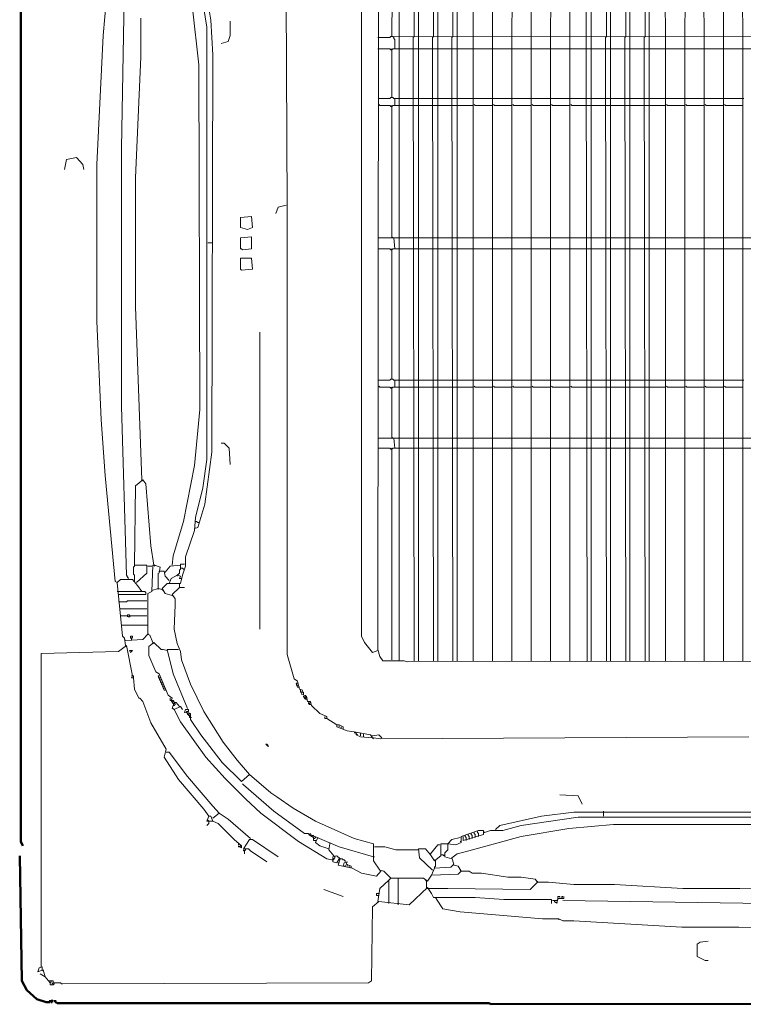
# Model space of a CAD drawing. Extents: x -19864 to 492529, y -84687 to -21221.
# Tile 28 of 34: x 480731 to 481032, y -78073 to -77663. Entities that reach past the tile are written whole.
import ezdxf

# ---------------------------------------------------------------- set-up
doc = ezdxf.new("R2010")
doc.units = 0
doc.header["$MEASUREMENT"] = 0
doc.layers.add('V-objekty', color=130, linetype='CONTINUOUS', lineweight=50)

# ---------------------------------------------------------------- blocks, each defined once
blk = doc.blocks.new('DWG-FXFQ-A_bottom')
at = {"layer": 'V-objekty'}
for p, q in [((1.282655, 4.817987), (1.282655, 6.218415)), ((1.284797, 4.813704), (1.282655, 4.817987)), ((1.283726, 4.815846), (1.282655, 4.816916)), ((1.283726, 4.814775), (1.284797, 4.815846)), ((1.283726, 4.671306), (1.281585, 4.802998)), ((1.289079, 4.66167), (1.283726, 4.671306)), ((1.299786, 4.652034), (1.289079, 4.66167)), ((1.309422, 4.648822), (1.299786, 4.652034)), ((1.309422, 4.648822), (1.313704, 4.648822)), ((1.313704, 4.648822), (1.313704, 4.650964)), ((1.315846, 4.649893), (1.314775, 4.650964)), ((1.314775, 4.648822), (1.315846, 4.648822)), ((1.316916, 4.650964), (1.315846, 4.649893)), ((1.315846, 4.648822), (1.315846, 4.649893)), ((1.319058, 4.648822), (1.319058, 4.650964)), ((1.320128, 4.648822), (1.319058, 4.648822)), ((1.321199, 4.647752), (1.320128, 4.648822)), ((1.776231, 4.647752), (1.321199, 4.647752)), ((1.777302, 4.646681), (1.776231, 4.647752)), ((2.634904, 4.647752), (1.777302, 4.646681))]:
    blk.add_line(p, q, dxfattribs=at)
at = {"layer": 'V-objekty', "color": 2, "lineweight": 9}
for p, q in [((1.658458, 5.020343), (1.659529, 5.881156)), ((1.673448, 5.665953), (1.674518, 5.88758)), ((1.680942, 5.664882), (1.680942, 5.88758)), ((1.697002, 5.665953), (1.697002, 5.885439)), ((1.701285, 5.664882), (1.701285, 5.88758)), ((1.717345, 5.665953), (1.717345, 5.885439)), ((1.721627, 5.664882), (1.721627, 5.88758)), ((1.737687, 5.665953), (1.737687, 5.885439)), ((1.74197, 5.664882), (1.74197, 5.88758)), ((1.759101, 5.664882), (1.759101, 5.88758)), ((1.778373, 5.88758), (1.779443, 5.664882)), ((1.799786, 5.664882), (1.800857, 5.88758)), ((1.819058, 5.88758), (1.820128, 5.664882)), ((1.840471, 5.664882), (1.841542, 5.88758)), ((1.859743, 5.88758), (1.860814, 5.664882)), ((1.877944, 5.664882), (1.877944, 5.88758)), ((1.883298, 5.664882), (1.883298, 5.88758)), ((1.899358, 5.665953), (1.899358, 5.885439)), ((1.90364, 5.664882), (1.90364, 5.88758)), ((1.9197, 5.665953), (1.9197, 5.885439)), ((1.923983, 5.664882), (1.923983, 5.88758)), ((1.940043, 5.665953), (1.940043, 5.885439)), ((1.944325, 5.664882), (1.944325, 5.888651)), ((1.960385, 5.88758), (1.961456, 5.664882)), ((1.981799, 5.664882), (1.982869, 5.88758)), ((2.001071, 5.88758), (2.002141, 5.664882)), ((2.022484, 5.664882), (2.023555, 5.88758)), ((2.041756, 5.88758), (2.042827, 5.664882)), ((1.641328, 5.034261), (1.641328, 5.861884)), ((1.369379, 5.667024), (1.381156, 5.797645)), ((1.475375, 5.72591), (1.482869, 5.683084)), ((1.388651, 5.54818), (1.391863, 5.714133)), ((1.478587, 5.675589), (1.471092, 5.721627)), ((1.563169, 5.486081), (1.562099, 5.713062)), ((1.470021, 5.635974), (1.463597, 5.695931)), ((1.408994, 5.64454), (1.408994, 5.685225)), ((1.482869, 5.683084), (1.485011, 5.646681)), ((1.478587, 5.220557), (1.478587, 5.675589)), ((1.503212, 5.667024), (1.503212, 5.682013)), ((1.362955, 5.531049), (1.369379, 5.667024)), ((1.501071, 5.6606), (1.503212, 5.667024)), ((1.658458, 5.664882), (1.671306, 5.664882)), ((1.671306, 5.664882), (1.672377, 5.665953)), ((1.672377, 5.665953), (1.673448, 5.665953)), ((1.674518, 5.665953), (1.673448, 5.665953)), ((2.491435, 5.664882), (1.673448, 5.665953)), ((1.675589, 5.664882), (1.674518, 5.665953)), ((1.675589, 5.663812), (1.675589, 5.664882)), ((1.67666, 5.662741), (1.675589, 5.663812)), ((1.67666, 5.653105), (1.67666, 5.662741)), ((1.680942, 5.008565), (1.680942, 5.664882)), ((1.695931, 5.664882), (1.697002, 5.665953)), ((1.697002, 5.008565), (1.695931, 5.664882)), ((1.701285, 5.008565), (1.701285, 5.664882)), ((1.716274, 5.664882), (1.717345, 5.665953)), ((1.717345, 5.008565), (1.716274, 5.664882)), ((1.721627, 5.008565), (1.721627, 5.664882)), ((1.736617, 5.664882), (1.737687, 5.665953)), ((1.737687, 5.008565), (1.736617, 5.664882)), ((1.74197, 5.008565), (1.74197, 5.664882)), ((1.759101, 5.008565), (1.759101, 5.664882)), ((1.779443, 5.008565), (1.779443, 5.664882)), ((1.799786, 5.008565), (1.799786, 5.664882)), ((1.820128, 5.008565), (1.820128, 5.664882)), ((1.840471, 5.008565), (1.840471, 5.664882)), ((1.860814, 5.008565), (1.860814, 5.664882)), ((1.879015, 5.008565), (1.877944, 5.664882)), ((1.883298, 5.008565), (1.883298, 5.664882)), ((1.898287, 5.664882), (1.899358, 5.665953)), ((1.899358, 5.008565), (1.898287, 5.664882)), ((1.90364, 5.008565), (1.90364, 5.664882)), ((1.91863, 5.664882), (1.9197, 5.665953)), ((1.9197, 5.008565), (1.91863, 5.664882)), ((1.923983, 5.008565), (1.923983, 5.664882)), ((1.938972, 5.664882), (1.940043, 5.665953)), ((1.940043, 5.008565), (1.938972, 5.664882)), ((1.944325, 5.008565), (1.944325, 5.664882)), ((1.961456, 5.008565), (1.961456, 5.664882)), ((1.981799, 5.008565), (1.981799, 5.664882)), ((2.002141, 5.008565), (2.002141, 5.664882)), ((2.022484, 5.008565), (2.022484, 5.664882)), ((2.042827, 5.008565), (2.042827, 5.664882)), ((1.493576, 5.658458), (1.501071, 5.6606)), ((1.671306, 5.653105), (1.658458, 5.653105)), ((1.672377, 5.652034), (1.671306, 5.653105)), ((1.673448, 5.652034), (1.672377, 5.653105)), ((1.673448, 5.652034), (1.672377, 5.652034)), ((1.673448, 5.652034), (1.674518, 5.653105)), ((1.673448, 5.601713), (1.673448, 5.652034)), ((1.674518, 5.653105), (1.680942, 5.653105)), ((1.680942, 5.653105), (1.695931, 5.653105)), ((1.695931, 5.653105), (1.701285, 5.653105)), ((1.701285, 5.653105), (1.716274, 5.653105)), ((1.716274, 5.653105), (1.721627, 5.653105)), ((1.721627, 5.653105), (1.736617, 5.653105)), ((1.736617, 5.653105), (1.74197, 5.653105)), ((1.74197, 5.653105), (1.759101, 5.653105)), ((1.759101, 5.653105), (1.779443, 5.653105)), ((1.779443, 5.653105), (1.799786, 5.653105)), ((1.799786, 5.653105), (1.820128, 5.653105)), ((1.820128, 5.653105), (1.840471, 5.653105)), ((1.840471, 5.653105), (1.860814, 5.653105)), ((1.860814, 5.653105), (1.877944, 5.653105)), ((1.877944, 5.653105), (1.883298, 5.653105)), ((1.883298, 5.653105), (1.898287, 5.653105)), ((1.898287, 5.653105), (1.90364, 5.653105)), ((1.90364, 5.653105), (1.91863, 5.653105)), ((1.91863, 5.653105), (1.923983, 5.653105)), ((1.923983, 5.653105), (1.938972, 5.653105)), ((1.938972, 5.653105), (1.944325, 5.653105)), ((1.944325, 5.653105), (1.961456, 5.653105)), ((1.961456, 5.653105), (1.981799, 5.653105)), ((1.981799, 5.653105), (2.002141, 5.653105)), ((2.002141, 5.653105), (2.022484, 5.653105)), ((2.022484, 5.653105), (2.042827, 5.653105)), ((2.042827, 5.653105), (2.059957, 5.653105)), ((1.40364, 5.517131), (1.408994, 5.64454)), ((1.485011, 5.646681), (1.48394, 5.228051)), ((1.471092, 5.273019), (1.470021, 5.635974)), ((1.659529, 5.600642), (1.671306, 5.600642)), ((1.671306, 5.600642), (1.672377, 5.601713)), ((1.672377, 5.601713), (1.674518, 5.601713)), ((1.674518, 5.601713), (1.675589, 5.600642)), ((1.675589, 5.600642), (1.67666, 5.600642)), ((1.67666, 5.593148), (1.67666, 5.600642)), ((1.67666, 5.600642), (1.680942, 5.600642)), ((1.680942, 5.600642), (1.697002, 5.600642)), ((1.697002, 5.600642), (1.701285, 5.600642)), ((1.701285, 5.600642), (1.717345, 5.600642)), ((1.717345, 5.600642), (1.721627, 5.600642)), ((1.721627, 5.600642), (1.737687, 5.600642)), ((1.737687, 5.600642), (1.74197, 5.600642)), ((1.74197, 5.600642), (1.760171, 5.600642)), ((1.760171, 5.600642), (1.780514, 5.600642)), ((1.780514, 5.600642), (1.800857, 5.600642)), ((1.800857, 5.600642), (1.821199, 5.600642)), ((1.821199, 5.600642), (1.841542, 5.600642)), ((1.841542, 5.600642), (1.861884, 5.600642)), ((1.861884, 5.600642), (1.879015, 5.600642)), ((1.879015, 5.600642), (1.883298, 5.600642)), ((1.883298, 5.600642), (1.899358, 5.600642)), ((1.899358, 5.600642), (1.90364, 5.600642)), ((1.90364, 5.600642), (1.9197, 5.600642)), ((1.9197, 5.600642), (1.923983, 5.600642)), ((1.923983, 5.600642), (1.940043, 5.600642)), ((1.940043, 5.600642), (1.944325, 5.600642)), ((1.944325, 5.600642), (1.962527, 5.600642)), ((1.962527, 5.600642), (1.982869, 5.600642)), ((1.982869, 5.600642), (2.003212, 5.600642)), ((2.003212, 5.600642), (2.023555, 5.600642)), ((2.023555, 5.600642), (2.043897, 5.600642)), ((1.6606, 5.593148), (1.659529, 5.594218)), ((1.671306, 5.593148), (1.6606, 5.593148)), ((1.672377, 5.592077), (1.671306, 5.593148)), ((1.673448, 5.592077), (1.672377, 5.593148)), ((1.673448, 5.592077), (1.672377, 5.592077)), ((1.673448, 5.592077), (1.674518, 5.593148)), ((1.673448, 5.455032), (1.673448, 5.592077)), ((1.674518, 5.593148), (1.680942, 5.593148)), ((1.680942, 5.593148), (1.697002, 5.593148)), ((1.697002, 5.593148), (1.701285, 5.593148)), ((1.701285, 5.593148), (1.717345, 5.593148)), ((1.717345, 5.593148), (1.721627, 5.593148)), ((1.721627, 5.593148), (1.737687, 5.593148)), ((1.737687, 5.593148), (1.74197, 5.593148)), ((1.74197, 5.593148), (1.759101, 5.593148)), ((1.761242, 5.593148), (1.760171, 5.594218)), ((1.779443, 5.593148), (1.761242, 5.593148)), ((1.781585, 5.593148), (1.780514, 5.594218)), ((1.799786, 5.593148), (1.781585, 5.593148)), ((1.801927, 5.593148), (1.800857, 5.594218)), ((1.820128, 5.593148), (1.801927, 5.593148)), ((1.82227, 5.593148), (1.821199, 5.594218)), ((1.840471, 5.593148), (1.82227, 5.593148)), ((1.842612, 5.593148), (1.841542, 5.594218)), ((1.860814, 5.593148), (1.842612, 5.593148)), ((1.862955, 5.593148), (1.861884, 5.594218)), ((1.879015, 5.593148), (1.862955, 5.593148)), ((1.879015, 5.593148), (1.883298, 5.593148)), ((1.883298, 5.593148), (1.899358, 5.593148)), ((1.899358, 5.593148), (1.90364, 5.593148)), ((1.90364, 5.593148), (1.9197, 5.593148)), ((1.9197, 5.593148), (1.923983, 5.593148)), ((1.923983, 5.593148), (1.940043, 5.593148)), ((1.940043, 5.593148), (1.944325, 5.593148)), ((1.944325, 5.593148), (1.961456, 5.593148)), ((1.963597, 5.593148), (1.962527, 5.594218)), ((1.981799, 5.593148), (1.963597, 5.593148)), ((1.98394, 5.593148), (1.982869, 5.594218)), ((2.002141, 5.593148), (1.98394, 5.593148)), ((2.004283, 5.593148), (2.003212, 5.594218)), ((2.022484, 5.593148), (2.004283, 5.593148)), ((2.024625, 5.593148), (2.023555, 5.594218)), ((2.042827, 5.593148), (2.024625, 5.593148)), ((1.388651, 5.276231), (1.388651, 5.54818)), ((1.330835, 5.536403), (1.341542, 5.538544)), ((1.341542, 5.538544), (1.347966, 5.531049)), ((1.328694, 5.525696), (1.330835, 5.536403)), ((1.347966, 5.531049), (1.349036, 5.525696)), ((1.362955, 5.366167), (1.362955, 5.531049)), ((1.40364, 5.381156), (1.40364, 5.517131)), ((1.553533, 5.486081), (1.551392, 5.479657)), ((1.562099, 5.488223), (1.553533, 5.486081)), ((1.563169, 5.479657), (1.563169, 5.486081)), ((1.525696, 5.476445), (1.513919, 5.475375)), ((1.513919, 5.475375), (1.513919, 5.464668)), ((1.526767, 5.464668), (1.525696, 5.476445)), ((1.563169, 5.014989), (1.563169, 5.479657)), ((1.513919, 5.464668), (1.521413, 5.462527)), ((1.521413, 5.462527), (1.526767, 5.464668)), ((1.525696, 5.455032), (1.513919, 5.453961)), ((1.525696, 5.442184), (1.525696, 5.455032)), ((1.674518, 5.453961), (1.673448, 5.455032)), ((1.479657, 5.448608), (1.485011, 5.448608)), ((1.513919, 5.453961), (1.513919, 5.442184)), ((1.675589, 5.453961), (1.658458, 5.453961)), ((1.675589, 5.453961), (1.674518, 5.453961)), ((1.675589, 5.453961), (1.680942, 5.453961)), ((1.67666, 5.442184), (1.675589, 5.453961)), ((1.680942, 5.453961), (1.695931, 5.453961)), ((1.695931, 5.453961), (1.701285, 5.453961)), ((1.701285, 5.453961), (1.716274, 5.453961)), ((1.716274, 5.453961), (1.721627, 5.453961)), ((1.721627, 5.453961), (1.736617, 5.453961)), ((1.736617, 5.453961), (1.74197, 5.453961)), ((1.74197, 5.453961), (1.759101, 5.453961)), ((1.759101, 5.453961), (1.779443, 5.453961)), ((1.779443, 5.453961), (1.799786, 5.453961)), ((1.799786, 5.453961), (1.820128, 5.453961)), ((1.820128, 5.453961), (1.840471, 5.453961)), ((1.840471, 5.453961), (1.860814, 5.453961)), ((1.860814, 5.453961), (1.877944, 5.453961)), ((1.877944, 5.453961), (1.883298, 5.453961)), ((1.883298, 5.453961), (1.898287, 5.453961)), ((1.898287, 5.453961), (1.90364, 5.453961)), ((1.90364, 5.453961), (1.91863, 5.453961)), ((1.91863, 5.453961), (1.923983, 5.453961)), ((1.923983, 5.453961), (1.938972, 5.453961)), ((1.938972, 5.453961), (1.944325, 5.453961)), ((1.944325, 5.453961), (1.961456, 5.453961)), ((1.961456, 5.453961), (1.981799, 5.453961)), ((1.981799, 5.453961), (2.002141, 5.453961)), ((2.002141, 5.453961), (2.022484, 5.453961)), ((2.022484, 5.453961), (2.042827, 5.453961)), ((2.042827, 5.453961), (2.059957, 5.453961)), ((1.513919, 5.442184), (1.514989, 5.442184)), ((1.514989, 5.442184), (1.51606, 5.441113)), ((1.51606, 5.441113), (1.525696, 5.442184)), ((1.671306, 5.442184), (1.658458, 5.442184)), ((1.672377, 5.441113), (1.671306, 5.442184)), ((1.673448, 5.441113), (1.672377, 5.442184)), ((1.673448, 5.441113), (1.672377, 5.441113)), ((1.673448, 5.441113), (1.674518, 5.442184)), ((1.673448, 5.305139), (1.673448, 5.441113)), ((1.674518, 5.442184), (1.680942, 5.442184)), ((1.680942, 5.442184), (1.695931, 5.442184)), ((1.695931, 5.442184), (1.701285, 5.442184)), ((1.701285, 5.442184), (1.716274, 5.442184)), ((1.716274, 5.442184), (1.721627, 5.442184)), ((1.721627, 5.442184), (1.736617, 5.442184)), ((1.736617, 5.442184), (1.74197, 5.442184)), ((1.74197, 5.442184), (1.759101, 5.442184)), ((1.759101, 5.442184), (1.779443, 5.442184)), ((1.779443, 5.442184), (1.799786, 5.442184)), ((1.799786, 5.442184), (1.820128, 5.442184)), ((1.820128, 5.442184), (1.840471, 5.442184)), ((1.840471, 5.442184), (1.860814, 5.442184)), ((1.860814, 5.442184), (1.877944, 5.442184)), ((1.877944, 5.442184), (1.883298, 5.442184)), ((1.883298, 5.442184), (1.898287, 5.442184)), ((1.898287, 5.442184), (1.90364, 5.442184)), ((1.90364, 5.442184), (1.91863, 5.442184)), ((1.91863, 5.442184), (1.923983, 5.442184)), ((1.923983, 5.442184), (1.938972, 5.442184)), ((1.938972, 5.442184), (1.944325, 5.442184)), ((1.944325, 5.442184), (1.961456, 5.442184)), ((1.961456, 5.442184), (1.981799, 5.442184)), ((1.981799, 5.442184), (2.002141, 5.442184)), ((2.002141, 5.442184), (2.022484, 5.442184)), ((2.022484, 5.442184), (2.042827, 5.442184)), ((2.042827, 5.442184), (2.059957, 5.442184)), ((1.525696, 5.432548), (1.513919, 5.432548)), ((1.513919, 5.432548), (1.513919, 5.420771)), ((1.526767, 5.420771), (1.525696, 5.432548)), ((1.513919, 5.420771), (1.514989, 5.4197)), ((1.514989, 5.4197), (1.526767, 5.420771)), ((1.410064, 5.199143), (1.40364, 5.381156)), ((1.367238, 5.262313), (1.362955, 5.366167)), ((1.534261, 5.041756), (1.534261, 5.35439)), ((1.659529, 5.304069), (1.671306, 5.304069)), ((1.671306, 5.304069), (1.672377, 5.305139)), ((1.672377, 5.305139), (1.674518, 5.305139)), ((1.674518, 5.305139), (1.675589, 5.304069)), ((1.675589, 5.304069), (1.67666, 5.304069)), ((1.67666, 5.296574), (1.67666, 5.304069)), ((1.67666, 5.304069), (1.680942, 5.304069)), ((1.680942, 5.304069), (1.697002, 5.304069)), ((1.697002, 5.304069), (1.701285, 5.304069)), ((1.701285, 5.304069), (1.717345, 5.304069)), ((1.717345, 5.304069), (1.721627, 5.304069)), ((1.721627, 5.304069), (1.737687, 5.304069)), ((1.737687, 5.304069), (1.74197, 5.304069)), ((1.74197, 5.304069), (1.760171, 5.304069)), ((1.760171, 5.304069), (1.780514, 5.304069)), ((1.780514, 5.304069), (1.800857, 5.304069)), ((1.800857, 5.304069), (1.821199, 5.304069)), ((1.821199, 5.304069), (1.841542, 5.304069)), ((1.841542, 5.304069), (1.861884, 5.304069)), ((1.861884, 5.304069), (1.879015, 5.304069)), ((1.879015, 5.304069), (1.883298, 5.304069)), ((1.883298, 5.304069), (1.899358, 5.304069)), ((1.899358, 5.304069), (1.90364, 5.304069)), ((1.90364, 5.304069), (1.9197, 5.304069)), ((1.9197, 5.304069), (1.923983, 5.304069)), ((1.923983, 5.304069), (1.940043, 5.304069)), ((1.940043, 5.304069), (1.944325, 5.304069)), ((1.944325, 5.304069), (1.962527, 5.304069)), ((1.962527, 5.304069), (1.982869, 5.304069)), ((1.982869, 5.304069), (2.003212, 5.304069)), ((2.003212, 5.304069), (2.023555, 5.304069)), ((2.023555, 5.304069), (2.043897, 5.304069)), ((1.6606, 5.296574), (1.659529, 5.297645)), ((1.671306, 5.296574), (1.6606, 5.296574)), ((1.672377, 5.295503), (1.671306, 5.296574)), ((1.673448, 5.295503), (1.672377, 5.296574)), ((1.673448, 5.295503), (1.672377, 5.295503)), ((1.673448, 5.295503), (1.674518, 5.296574)), ((1.673448, 5.244111), (1.673448, 5.295503)), ((1.674518, 5.296574), (1.680942, 5.296574)), ((1.680942, 5.296574), (1.697002, 5.296574)), ((1.697002, 5.296574), (1.701285, 5.296574)), ((1.701285, 5.296574), (1.717345, 5.296574)), ((1.717345, 5.296574), (1.721627, 5.296574)), ((1.721627, 5.296574), (1.737687, 5.296574)), ((1.737687, 5.296574), (1.74197, 5.296574)), ((1.74197, 5.296574), (1.759101, 5.296574)), ((1.761242, 5.296574), (1.760171, 5.297645)), ((1.779443, 5.296574), (1.761242, 5.296574)), ((1.781585, 5.296574), (1.780514, 5.297645)), ((1.799786, 5.296574), (1.781585, 5.296574)), ((1.801927, 5.296574), (1.800857, 5.297645)), ((1.820128, 5.296574), (1.801927, 5.296574)), ((1.82227, 5.296574), (1.821199, 5.297645)), ((1.840471, 5.296574), (1.82227, 5.296574)), ((1.842612, 5.296574), (1.841542, 5.297645)), ((1.860814, 5.296574), (1.842612, 5.296574)), ((1.862955, 5.296574), (1.861884, 5.297645)), ((1.879015, 5.296574), (1.862955, 5.296574)), ((1.879015, 5.296574), (1.883298, 5.296574)), ((1.883298, 5.296574), (1.899358, 5.296574)), ((1.899358, 5.296574), (1.90364, 5.296574)), ((1.90364, 5.296574), (1.9197, 5.296574)), ((1.9197, 5.296574), (1.923983, 5.296574)), ((1.923983, 5.296574), (1.940043, 5.296574)), ((1.940043, 5.296574), (1.944325, 5.296574)), ((1.944325, 5.296574), (1.961456, 5.296574)), ((1.963597, 5.296574), (1.962527, 5.297645)), ((1.981799, 5.296574), (1.963597, 5.296574)), ((1.98394, 5.296574), (1.982869, 5.297645)), ((2.002141, 5.296574), (1.98394, 5.296574)), ((2.004283, 5.296574), (2.003212, 5.297645)), ((2.022484, 5.296574), (2.004283, 5.296574)), ((2.024625, 5.296574), (2.023555, 5.297645)), ((2.042827, 5.296574), (2.024625, 5.296574)), ((1.394004, 5.098501), (1.388651, 5.276231)), ((1.465739, 5.214133), (1.471092, 5.273019)), ((1.37152, 5.203426), (1.367238, 5.262313)), ((1.496788, 5.237687), (1.493576, 5.237687)), ((1.502141, 5.232334), (1.496788, 5.237687)), ((1.675589, 5.243041), (1.658458, 5.243041)), ((1.674518, 5.243041), (1.673448, 5.244111)), ((1.675589, 5.243041), (1.674518, 5.243041)), ((1.675589, 5.243041), (1.680942, 5.243041)), ((1.67666, 5.232334), (1.675589, 5.243041)), ((1.680942, 5.243041), (1.695931, 5.243041)), ((1.695931, 5.243041), (1.701285, 5.243041)), ((1.701285, 5.243041), (1.716274, 5.243041)), ((1.716274, 5.243041), (1.721627, 5.243041)), ((1.721627, 5.243041), (1.736617, 5.243041)), ((1.736617, 5.243041), (1.74197, 5.243041)), ((1.74197, 5.243041), (1.759101, 5.243041)), ((1.759101, 5.243041), (1.779443, 5.243041)), ((1.779443, 5.243041), (1.799786, 5.243041)), ((1.799786, 5.243041), (1.820128, 5.243041)), ((1.820128, 5.243041), (1.840471, 5.243041)), ((1.840471, 5.243041), (1.860814, 5.243041)), ((1.860814, 5.243041), (1.877944, 5.243041)), ((1.877944, 5.243041), (1.883298, 5.243041)), ((1.883298, 5.243041), (1.898287, 5.243041)), ((1.898287, 5.243041), (1.90364, 5.243041)), ((1.90364, 5.243041), (1.91863, 5.243041)), ((1.91863, 5.243041), (1.923983, 5.243041)), ((1.923983, 5.243041), (1.938972, 5.243041)), ((1.938972, 5.243041), (1.944325, 5.243041)), ((1.944325, 5.243041), (1.961456, 5.243041)), ((1.961456, 5.243041), (1.981799, 5.243041)), ((1.981799, 5.243041), (2.002141, 5.243041)), ((2.002141, 5.243041), (2.022484, 5.243041)), ((2.022484, 5.243041), (2.042827, 5.243041)), ((2.042827, 5.243041), (2.059957, 5.243041)), ((1.48394, 5.228051), (1.476445, 5.173448)), ((1.503212, 5.215203), (1.502141, 5.232334)), ((1.671306, 5.232334), (1.658458, 5.232334)), ((1.672377, 5.231263), (1.671306, 5.232334)), ((1.673448, 5.231263), (1.672377, 5.232334)), ((1.673448, 5.231263), (1.672377, 5.231263)), ((1.673448, 5.231263), (1.674518, 5.232334)), ((1.673448, 5.009636), (1.673448, 5.231263)), ((1.674518, 5.232334), (1.680942, 5.232334)), ((1.680942, 5.232334), (1.695931, 5.232334)), ((1.695931, 5.232334), (1.701285, 5.232334)), ((1.701285, 5.232334), (1.716274, 5.232334)), ((1.716274, 5.232334), (1.721627, 5.232334)), ((1.721627, 5.232334), (1.736617, 5.232334)), ((1.736617, 5.232334), (1.74197, 5.232334)), ((1.74197, 5.232334), (1.759101, 5.232334)), ((1.759101, 5.232334), (1.779443, 5.232334)), ((1.779443, 5.232334), (1.799786, 5.232334)), ((1.799786, 5.232334), (1.820128, 5.232334)), ((1.820128, 5.232334), (1.840471, 5.232334)), ((1.840471, 5.232334), (1.860814, 5.232334)), ((1.860814, 5.232334), (1.877944, 5.232334)), ((1.877944, 5.232334), (1.883298, 5.232334)), ((1.883298, 5.232334), (1.898287, 5.232334)), ((1.898287, 5.232334), (1.90364, 5.232334)), ((1.90364, 5.232334), (1.91863, 5.232334)), ((1.91863, 5.232334), (1.923983, 5.232334)), ((1.923983, 5.232334), (1.938972, 5.232334)), ((1.938972, 5.232334), (1.944325, 5.232334)), ((1.944325, 5.232334), (1.961456, 5.232334)), ((1.961456, 5.232334), (1.981799, 5.232334)), ((1.981799, 5.232334), (2.002141, 5.232334)), ((2.002141, 5.232334), (2.022484, 5.232334)), ((2.022484, 5.232334), (2.042827, 5.232334)), ((2.042827, 5.232334), (2.059957, 5.232334)), ((1.474304, 5.190578), (1.478587, 5.220557)), ((1.453961, 5.155246), (1.465739, 5.214133)), ((1.382227, 5.092077), (1.37152, 5.203426)), ((1.40364, 5.192719), (1.411135, 5.199143)), ((1.410064, 5.199143), (1.411135, 5.198073)), ((1.411135, 5.199143), (1.414347, 5.194861)), ((1.40257, 5.109208), (1.40364, 5.192719)), ((1.414347, 5.194861), (1.4197, 5.12955)), ((1.466809, 5.159529), (1.474304, 5.190578)), ((1.476445, 5.173448), (1.468951, 5.148822)), ((1.443255, 5.118844), (1.453961, 5.155246)), ((1.465739, 5.14561), (1.466809, 5.159529)), ((1.46788, 5.155246), (1.466809, 5.155246)), ((1.468951, 5.154176), (1.46788, 5.155246)), ((1.470021, 5.154176), (1.468951, 5.154176)), ((1.456103, 5.117773), (1.465739, 5.14561)), ((1.468951, 5.148822), (1.465739, 5.147752)), ((1.4197, 5.12955), (1.422912, 5.109208)), ((1.442184, 5.109208), (1.443255, 5.118844)), ((1.456103, 5.108137), (1.456103, 5.117773)), ((1.401499, 5.107066), (1.40257, 5.108137)), ((1.401499, 5.099572), (1.401499, 5.107066)), ((1.40257, 5.108137), (1.40257, 5.109208)), ((1.415418, 5.109208), (1.40257, 5.109208)), ((1.415418, 5.100642), (1.415418, 5.109208)), ((1.416488, 5.108137), (1.420771, 5.108137)), ((1.420771, 5.08137), (1.421842, 5.109208)), ((1.421842, 5.109208), (1.423983, 5.109208)), ((1.422912, 5.109208), (1.423983, 5.108137)), ((1.423983, 5.109208), (1.429336, 5.107066)), ((1.429336, 5.107066), (1.428266, 5.100642)), ((1.428266, 5.100642), (1.428266, 5.102784)), ((1.428266, 5.102784), (1.429336, 5.102784)), ((1.433619, 5.102784), (1.429336, 5.102784)), ((1.43469, 5.09743), (1.433619, 5.102784)), ((1.43469, 5.101713), (1.440043, 5.108137)), ((1.440043, 5.108137), (1.450749, 5.109208)), ((1.449679, 5.103854), (1.450749, 5.104925)), ((1.449679, 5.100642), (1.449679, 5.103854)), ((1.450749, 5.104925), (1.450749, 5.110278)), ((1.450749, 5.110278), (1.455032, 5.110278)), ((1.452891, 5.105996), (1.450749, 5.105996)), ((1.452891, 5.098501), (1.456103, 5.108137)), ((1.453961, 5.104925), (1.452891, 5.105996)), ((1.455032, 5.104925), (1.453961, 5.104925)), ((1.384368, 5.091006), (1.382227, 5.092077)), ((1.384368, 5.091006), (1.38758, 5.094218)), ((1.38758, 5.094218), (1.400428, 5.094218)), ((1.396146, 5.095289), (1.394004, 5.098501)), ((1.396146, 5.095289), (1.395075, 5.09636)), ((1.400428, 5.094218), (1.405782, 5.087794)), ((1.40257, 5.098501), (1.401499, 5.099572)), ((1.40257, 5.093148), (1.40257, 5.098501)), ((1.40257, 5.093148), (1.40257, 5.092077)), ((1.404711, 5.091006), (1.415418, 5.100642)), ((1.427195, 5.084582), (1.427195, 5.100642)), ((1.43469, 5.101713), (1.433619, 5.101713)), ((1.438972, 5.093148), (1.43469, 5.09743)), ((1.438972, 5.093148), (1.437901, 5.094218)), ((1.438972, 5.089936), (1.441113, 5.095289)), ((1.441113, 5.095289), (1.447537, 5.098501)), ((1.447537, 5.098501), (1.448608, 5.099572)), ((1.447537, 5.098501), (1.447537, 5.09743)), ((1.447537, 5.098501), (1.450749, 5.09743)), ((1.448608, 5.099572), (1.449679, 5.100642)), ((1.450749, 5.09743), (1.449679, 5.095289)), ((1.449679, 5.095289), (1.45182, 5.095289)), ((1.450749, 5.089936), (1.452891, 5.098501)), ((1.389722, 5.034261), (1.384368, 5.091006)), ((1.385439, 5.08137), (1.384368, 5.08137)), ((1.410064, 5.08137), (1.385439, 5.08137)), ((1.405782, 5.087794), (1.410064, 5.08137)), ((1.413276, 5.08137), (1.410064, 5.08137)), ((1.414347, 5.0803), (1.413276, 5.08137)), ((1.416488, 5.079229), (1.420771, 5.08137)), ((1.420771, 5.082441), (1.427195, 5.084582)), ((1.427195, 5.084582), (1.427195, 5.083512)), ((1.427195, 5.084582), (1.431478, 5.083512)), ((1.431478, 5.084582), (1.436831, 5.089936)), ((1.43469, 5.079229), (1.431478, 5.084582)), ((1.431478, 5.083512), (1.432548, 5.082441)), ((1.436831, 5.089936), (1.450749, 5.089936)), ((1.442184, 5.078158), (1.449679, 5.085653)), ((1.449679, 5.085653), (1.449679, 5.089936)), ((1.449679, 5.085653), (1.455032, 5.085653)), ((1.385439, 5.078158), (1.414347, 5.078158)), ((1.38651, 5.070664), (1.385439, 5.070664)), ((1.38651, 5.070664), (1.394004, 5.070664)), ((1.394004, 5.070664), (1.395075, 5.071734)), ((1.395075, 5.071734), (1.415418, 5.071734)), ((1.414347, 5.078158), (1.414347, 5.0803)), ((1.416488, 5.036403), (1.416488, 5.079229)), ((1.442184, 5.077088), (1.43469, 5.079229)), ((1.445396, 5.073876), (1.442184, 5.078158)), ((1.445396, 5.067452), (1.445396, 5.073876)), ((1.38758, 5.063169), (1.38651, 5.063169)), ((1.38758, 5.063169), (1.415418, 5.063169)), ((1.444325, 5.041756), (1.445396, 5.067452)), ((1.38758, 5.055675), (1.395075, 5.055675)), ((1.395075, 5.055675), (1.395075, 5.056745)), ((1.395075, 5.056745), (1.397216, 5.056745)), ((1.395075, 5.055675), (1.395075, 5.054604)), ((1.395075, 5.055675), (1.396146, 5.054604)), ((1.396146, 5.054604), (1.397216, 5.054604)), ((1.397216, 5.056745), (1.397216, 5.055675)), ((1.397216, 5.054604), (1.398287, 5.055675)), ((1.398287, 5.055675), (1.415418, 5.055675)), ((1.388651, 5.046039), (1.416488, 5.046039)), ((1.447537, 5.026767), (1.444325, 5.041756)), ((1.391863, 5.03212), (1.389722, 5.034261)), ((1.392934, 5.024625), (1.391863, 5.03212)), ((1.392934, 5.029979), (1.391863, 5.031049)), ((1.392934, 5.029979), (1.411135, 5.031049)), ((1.400428, 5.034261), (1.398287, 5.034261)), ((1.398287, 5.034261), (1.398287, 5.03212)), ((1.398287, 5.03212), (1.399358, 5.03212)), ((1.399358, 5.03212), (1.400428, 5.033191)), ((1.399358, 5.03212), (1.400428, 5.03212)), ((1.399358, 5.029979), (1.399358, 5.03212)), ((1.400428, 5.033191), (1.400428, 5.034261)), ((1.411135, 5.031049), (1.416488, 5.036403)), ((1.416488, 5.036403), (1.417559, 5.036403)), ((1.41863, 5.035332), (1.416488, 5.036403)), ((1.421842, 5.027837), (1.41863, 5.035332)), ((1.64454, 5.027837), (1.641328, 5.034261)), ((1.385439, 5.018201), (1.394004, 5.024625)), ((1.392934, 5.024625), (1.394004, 5.023555)), ((1.394004, 5.024625), (1.400428, 4.992505)), ((1.398287, 5.017131), (1.397216, 5.019272)), ((1.397216, 5.019272), (1.398287, 5.019272)), ((1.398287, 5.019272), (1.400428, 5.019272)), ((1.400428, 5.019272), (1.398287, 5.017131)), ((1.417559, 5.023555), (1.422912, 5.027837)), ((1.417559, 5.013919), (1.417559, 5.023555)), ((1.421842, 5.027837), (1.422912, 5.026767)), ((1.422912, 5.027837), (1.430407, 5.020343)), ((1.430407, 5.020343), (1.432548, 5.020343)), ((1.432548, 5.020343), (1.436831, 5.019272)), ((1.443255, 4.994647), (1.436831, 5.020343)), ((1.436831, 5.020343), (1.448608, 5.020343)), ((1.450749, 5.018201), (1.447537, 5.026767)), ((1.653105, 5.017131), (1.64454, 5.027837)), ((1.658458, 5.019272), (1.653105, 5.017131)), ((1.6606, 5.012848), (1.658458, 5.020343)), ((1.304069, 5.01606), (1.385439, 5.018201)), ((1.304069, 4.686296), (1.304069, 5.01606)), ((1.425054, 4.996788), (1.417559, 5.013919)), ((1.45182, 5.009636), (1.450749, 5.018201)), ((1.461456, 4.98394), (1.45182, 5.009636)), ((1.570664, 4.989293), (1.563169, 5.014989)), ((1.663812, 5.008565), (1.6606, 5.012848)), ((1.672377, 5.008565), (1.663812, 5.008565)), ((1.680942, 5.008565), (1.672377, 5.008565)), ((1.680942, 5.008565), (1.686296, 5.008565)), ((1.686296, 5.008565), (1.689507, 5.007495)), ((1.689507, 5.007495), (2.384368, 5.008565)), ((1.400428, 4.992505), (1.399358, 4.992505)), ((1.400428, 4.992505), (1.399358, 4.990364)), ((1.399358, 4.990364), (1.401499, 4.990364)), ((1.401499, 4.992505), (1.400428, 4.992505)), ((1.401499, 4.990364), (1.401499, 4.992505)), ((1.401499, 4.990364), (1.40257, 4.978587)), ((1.428266, 4.994647), (1.425054, 4.996788)), ((1.427195, 4.992505), (1.428266, 4.992505)), ((1.433619, 4.977516), (1.427195, 4.992505)), ((1.428266, 4.990364), (1.427195, 4.990364)), ((1.437901, 4.972163), (1.428266, 4.994647)), ((1.428266, 4.990364), (1.429336, 4.990364)), ((1.429336, 4.988223), (1.428266, 4.988223)), ((1.429336, 4.988223), (1.430407, 4.988223)), ((1.458244, 4.958244), (1.443255, 4.994647)), ((1.573876, 4.987152), (1.570664, 4.989293)), ((1.40257, 4.978587), (1.406852, 4.968951)), ((1.430407, 4.986081), (1.429336, 4.986081)), ((1.430407, 4.986081), (1.431478, 4.986081)), ((1.431478, 4.98394), (1.430407, 4.98394)), ((1.431478, 4.98394), (1.432548, 4.98394)), ((1.432548, 4.981799), (1.431478, 4.981799)), ((1.432548, 4.981799), (1.433619, 4.981799)), ((1.433619, 4.979657), (1.432548, 4.979657)), ((1.433619, 4.979657), (1.43469, 4.979657)), ((1.43576, 4.977516), (1.433619, 4.977516)), ((1.475375, 4.955032), (1.461456, 4.98394)), ((1.572805, 4.985011), (1.573876, 4.985011)), ((1.573876, 4.980728), (1.572805, 4.985011)), ((1.573876, 4.982869), (1.572805, 4.982869)), ((1.576017, 4.978587), (1.573876, 4.987152)), ((1.573876, 4.982869), (1.574946, 4.982869)), ((1.576017, 4.980728), (1.573876, 4.980728)), ((1.579229, 4.977516), (1.576017, 4.978587)), ((1.577088, 4.977516), (1.577088, 4.978587)), ((1.577088, 4.975375), (1.577088, 4.977516)), ((1.578158, 4.973233), (1.579229, 4.977516)), ((1.406852, 4.968951), (1.407923, 4.968951)), ((1.407923, 4.968951), (1.411135, 4.965739)), ((1.442184, 4.968951), (1.437901, 4.972163)), ((1.440043, 4.966809), (1.440043, 4.968951)), ((1.441113, 4.966809), (1.442184, 4.968951)), ((1.578158, 4.975375), (1.577088, 4.975375)), ((1.5803, 4.975375), (1.578158, 4.975375)), ((1.583512, 4.971092), (1.578158, 4.973233)), ((1.5803, 4.972163), (1.5803, 4.975375)), ((1.58137, 4.970021), (1.5803, 4.971092)), ((1.5803, 4.971092), (1.5803, 4.970021)), ((1.5803, 4.970021), (1.58137, 4.970021)), ((1.58137, 4.970021), (1.582441, 4.968951)), ((1.58137, 4.968951), (1.58137, 4.970021)), ((1.582441, 4.96788), (1.58137, 4.968951)), ((1.582441, 4.971092), (1.582441, 4.972163)), ((1.583512, 4.970021), (1.582441, 4.971092)), ((1.582441, 4.968951), (1.583512, 4.970021)), ((1.582441, 4.968951), (1.583512, 4.970021)), ((1.584582, 4.96788), (1.582441, 4.96788)), ((1.584582, 4.965739), (1.583512, 4.971092)), ((1.411135, 4.965739), (1.4197, 4.943255)), ((1.441113, 4.966809), (1.440043, 4.966809)), ((1.443255, 4.966809), (1.441113, 4.966809)), ((1.443255, 4.963597), (1.441113, 4.966809)), ((1.442184, 4.964668), (1.443255, 4.965739)), ((1.443255, 4.963597), (1.442184, 4.964668)), ((1.442184, 4.958244), (1.444325, 4.964668)), ((1.444325, 4.957173), (1.442184, 4.958244)), ((1.444325, 4.965739), (1.443255, 4.966809)), ((1.443255, 4.965739), (1.444325, 4.965739)), ((1.445396, 4.963597), (1.443255, 4.963597)), ((1.443255, 4.961456), (1.444325, 4.961456)), ((1.444325, 4.957173), (1.443255, 4.958244)), ((1.444325, 4.964668), (1.446467, 4.964668)), ((1.444325, 4.961456), (1.445396, 4.962527)), ((1.444325, 4.957173), (1.450749, 4.960385)), ((1.450749, 4.944325), (1.444325, 4.957173)), ((1.445396, 4.962527), (1.445396, 4.963597)), ((1.446467, 4.964668), (1.449679, 4.960385)), ((1.450749, 4.960385), (1.452891, 4.957173)), ((1.455032, 4.953961), (1.456103, 4.957173)), ((1.456103, 4.957173), (1.459315, 4.957173)), ((1.459315, 4.957173), (1.459315, 4.955032)), ((1.587794, 4.965739), (1.584582, 4.965739)), ((1.585653, 4.963597), (1.585653, 4.964668)), ((1.585653, 4.964668), (1.586724, 4.963597)), ((1.586724, 4.962527), (1.585653, 4.963597)), ((1.586724, 4.963597), (1.587794, 4.964668)), ((1.588865, 4.962527), (1.586724, 4.962527)), ((1.588865, 4.961456), (1.587794, 4.965739)), ((1.59743, 4.952891), (1.588865, 4.961456)), ((1.461456, 4.952891), (1.455032, 4.953961)), ((1.459315, 4.955032), (1.457173, 4.955032)), ((1.457173, 4.955032), (1.457173, 4.953961)), ((1.458244, 4.95182), (1.458244, 4.953961)), ((1.459315, 4.95182), (1.458244, 4.95182)), ((1.460385, 4.952891), (1.459315, 4.953961)), ((1.459315, 4.95182), (1.460385, 4.952891)), ((1.459315, 4.950749), (1.459315, 4.95182)), ((1.460385, 4.950749), (1.459315, 4.95182)), ((1.460385, 4.950749), (1.459315, 4.950749)), ((1.460385, 4.950749), (1.461456, 4.950749)), ((1.460385, 4.948608), (1.460385, 4.950749)), ((1.461456, 4.948608), (1.460385, 4.948608)), ((1.461456, 4.946467), (1.461456, 4.952891)), ((1.461456, 4.948608), (1.462527, 4.948608)), ((1.472163, 4.930407), (1.461456, 4.946467)), ((1.495717, 4.922912), (1.475375, 4.955032)), ((1.604925, 4.949679), (1.59743, 4.952891)), ((1.602784, 4.947537), (1.602784, 4.949679)), ((1.604925, 4.947537), (1.602784, 4.947537)), ((1.604925, 4.947537), (1.604925, 4.949679)), ((1.615632, 4.941113), (1.604925, 4.947537)), ((1.4197, 4.943255), (1.43576, 4.915418)), ((1.477516, 4.906852), (1.450749, 4.944325)), ((1.615632, 4.938972), (1.615632, 4.941113)), ((1.615632, 4.941113), (1.617773, 4.941113)), ((1.626338, 4.93469), (1.615632, 4.938972)), ((1.617773, 4.941113), (1.622056, 4.938972)), ((1.617773, 4.940043), (1.617773, 4.938972)), ((1.617773, 4.938972), (1.617773, 4.940043)), ((1.619914, 4.938972), (1.619914, 4.937901)), ((1.619914, 4.937901), (1.619914, 4.938972)), ((1.622056, 4.938972), (1.622056, 4.936831)), ((1.494647, 4.901499), (1.472163, 4.930407)), ((1.633833, 4.933619), (1.626338, 4.93469)), ((1.650964, 4.930407), (1.633833, 4.933619)), ((1.635974, 4.932548), (1.633833, 4.932548)), ((1.635974, 4.930407), (1.635974, 4.932548)), ((1.635974, 4.931478), (1.637045, 4.930407)), ((1.640257, 4.928266), (1.635974, 4.930407)), ((1.640257, 4.929336), (1.640257, 4.932548)), ((1.653105, 4.927195), (1.640257, 4.928266)), ((1.643469, 4.928266), (1.643469, 4.931478)), ((1.653105, 4.927195), (1.650964, 4.930407)), ((1.653105, 4.929336), (1.652034, 4.929336)), ((1.659529, 4.930407), (1.653105, 4.929336)), ((1.653105, 4.927195), (1.654176, 4.926124)), ((1.653105, 4.927195), (1.654176, 4.927195)), ((1.654176, 4.927195), (1.66167, 4.926124)), ((1.662741, 4.927195), (1.659529, 4.930407)), ((1.662741, 4.927195), (1.66167, 4.928266)), ((1.66167, 4.926124), (2.049251, 4.928266)), ((1.43576, 4.915418), (1.433619, 4.906852)), ((1.510707, 4.90364), (1.495717, 4.922912)), ((1.541756, 4.920771), (1.540685, 4.920771)), ((1.540685, 4.920771), (1.541756, 4.9197)), ((1.542827, 4.9197), (1.541756, 4.920771)), ((1.541756, 4.9197), (1.542827, 4.91863)), ((1.542827, 4.91863), (1.542827, 4.9197)), ((1.542827, 4.91863), (1.543897, 4.91863)), ((1.448608, 4.883298), (1.433619, 4.906852)), ((1.438972, 4.912206), (1.43576, 4.912206)), ((1.458244, 4.88651), (1.438972, 4.912206)), ((1.497859, 4.884368), (1.477516, 4.906852)), ((1.514989, 4.881156), (1.494647, 4.901499)), ((1.523555, 4.888651), (1.510707, 4.90364)), ((1.485011, 4.85546), (1.458244, 4.88651)), ((1.519272, 4.862955), (1.497859, 4.884368)), ((1.523555, 4.888651), (1.514989, 4.881156)), ((1.546039, 4.869379), (1.523555, 4.888651)), ((1.475375, 4.852248), (1.448608, 4.883298)), ((1.517131, 4.877944), (1.51606, 4.879015)), ((1.549251, 4.850107), (1.517131, 4.877944)), ((1.552463, 4.865096), (1.546039, 4.869379)), ((1.569593, 4.853319), (1.552463, 4.865096)), ((1.869379, 4.866167), (1.850107, 4.867238)), ((1.873662, 4.857602), (1.869379, 4.866167)), ((1.491435, 4.847966), (1.485011, 4.85546)), ((1.535332, 4.847966), (1.519272, 4.862955)), ((1.593148, 4.8394), (1.569593, 4.853319)), ((1.480728, 4.844754), (1.475375, 4.852248)), ((1.478587, 4.8394), (1.480728, 4.844754)), ((1.480728, 4.844754), (1.482869, 4.844754)), ((1.482869, 4.844754), (1.485011, 4.8394)), ((1.491435, 4.847966), (1.485011, 4.842612)), ((1.501071, 4.841542), (1.491435, 4.847966)), ((1.574946, 4.817987), (1.535332, 4.847966)), ((1.58137, 4.826552), (1.549251, 4.850107)), ((1.786938, 4.835118), (1.830835, 4.844754)), ((1.869379, 4.843683), (1.809422, 4.835118)), ((1.830835, 4.844754), (1.865096, 4.849036)), ((1.865096, 4.849036), (2.295503, 4.849036)), ((2.297645, 4.843683), (1.869379, 4.843683)), ((1.896146, 4.844754), (1.896146, 4.850107)), ((1.479657, 4.840471), (1.478587, 4.840471)), ((1.485011, 4.8394), (1.478587, 4.8394)), ((1.479657, 4.836188), (1.478587, 4.835118)), ((1.480728, 4.8394), (1.479657, 4.840471)), ((1.480728, 4.837259), (1.479657, 4.836188)), ((1.480728, 4.83833), (1.480728, 4.8394)), ((1.480728, 4.83833), (1.480728, 4.837259)), ((1.490364, 4.837259), (1.485011, 4.8394)), ((1.507495, 4.820128), (1.490364, 4.837259)), ((1.524625, 4.821199), (1.501071, 4.841542)), ((1.633833, 4.821199), (1.593148, 4.8394)), ((1.782655, 4.830835), (1.786938, 4.835118)), ((1.809422, 4.835118), (1.79015, 4.829764)), ((1.859743, 4.831906), (1.906852, 4.836188)), ((1.906852, 4.836188), (2.260171, 4.836188)), ((1.585653, 4.826552), (1.58137, 4.826552)), ((1.589936, 4.824411), (1.585653, 4.826552)), ((1.591006, 4.82227), (1.585653, 4.825482)), ((1.587794, 4.825482), (1.587794, 4.826552)), ((1.587794, 4.824411), (1.588865, 4.82334)), ((1.588865, 4.82334), (1.589936, 4.824411)), ((1.591006, 4.824411), (1.589936, 4.824411)), ((1.607066, 4.816916), (1.589936, 4.824411)), ((1.591006, 4.82334), (1.591006, 4.824411)), ((1.591006, 4.819058), (1.591006, 4.82227)), ((1.592077, 4.821199), (1.593148, 4.82227)), ((1.593148, 4.82227), (1.593148, 4.82334)), ((1.593148, 4.816916), (1.595289, 4.82227)), ((1.736617, 4.820128), (1.745182, 4.82227)), ((1.746253, 4.82334), (1.764454, 4.829764)), ((1.746253, 4.816916), (1.746253, 4.82334)), ((1.769807, 4.825482), (1.748394, 4.819058)), ((1.748394, 4.819058), (1.748394, 4.82334)), ((1.750535, 4.82334), (1.750535, 4.824411)), ((1.751606, 4.82227), (1.750535, 4.82334)), ((1.750535, 4.807281), (1.809422, 4.82334)), ((1.751606, 4.820128), (1.751606, 4.82227)), ((1.753747, 4.824411), (1.753747, 4.825482)), ((1.754818, 4.82334), (1.753747, 4.824411)), ((1.754818, 4.821199), (1.754818, 4.82334)), ((1.756959, 4.825482), (1.756959, 4.826552)), ((1.75803, 4.824411), (1.756959, 4.825482)), ((1.75803, 4.82227), (1.75803, 4.824411)), ((1.75803, 4.82227), (1.75803, 4.821199)), ((1.760171, 4.826552), (1.760171, 4.827623)), ((1.761242, 4.825482), (1.760171, 4.826552)), ((1.761242, 4.82334), (1.761242, 4.825482)), ((1.761242, 4.82334), (1.761242, 4.82227)), ((1.763383, 4.827623), (1.763383, 4.828694)), ((1.764454, 4.826552), (1.763383, 4.827623)), ((1.764454, 4.829764), (1.769807, 4.829764)), ((1.764454, 4.824411), (1.764454, 4.826552)), ((1.764454, 4.824411), (1.764454, 4.82334)), ((1.769807, 4.829764), (1.769807, 4.825482)), ((1.770878, 4.827623), (1.769807, 4.828694)), ((1.777302, 4.829764), (1.770878, 4.827623)), ((1.79015, 4.829764), (1.777302, 4.829764)), ((1.809422, 4.82334), (1.859743, 4.831906)), ((1.514989, 4.813704), (1.507495, 4.820128)), ((1.511777, 4.814775), (1.511777, 4.815846)), ((1.511777, 4.812634), (1.511777, 4.813704)), ((1.511777, 4.813704), (1.512848, 4.812634)), ((1.512848, 4.812634), (1.511777, 4.812634)), ((1.512848, 4.812634), (1.513919, 4.813704)), ((1.512848, 4.812634), (1.514989, 4.811563)), ((1.513919, 4.813704), (1.513919, 4.814775)), ((1.513919, 4.813704), (1.514989, 4.812634)), ((1.514989, 4.811563), (1.514989, 4.813704)), ((1.517131, 4.810493), (1.523555, 4.820128)), ((1.523555, 4.820128), (1.526767, 4.820128)), ((1.526767, 4.820128), (1.553533, 4.801927)), ((1.604925, 4.799786), (1.574946, 4.817987)), ((1.591006, 4.821199), (1.592077, 4.821199)), ((1.593148, 4.819058), (1.591006, 4.819058)), ((1.593148, 4.819058), (1.594218, 4.819058)), ((1.59743, 4.813704), (1.593148, 4.816916)), ((1.607066, 4.810493), (1.59743, 4.813704)), ((1.617773, 4.812634), (1.607066, 4.816916)), ((1.607066, 4.809422), (1.608137, 4.815846)), ((1.608137, 4.815846), (1.608137, 4.816916)), ((1.654176, 4.801927), (1.617773, 4.812634)), ((1.654176, 4.815846), (1.633833, 4.821199)), ((1.654176, 4.797645), (1.654176, 4.815846)), ((1.665953, 4.812634), (1.655246, 4.812634)), ((1.67773, 4.809422), (1.665953, 4.812634)), ((1.714133, 4.805139), (1.721627, 4.814775)), ((1.721627, 4.814775), (1.723769, 4.814775)), ((1.724839, 4.802998), (1.724839, 4.815846)), ((1.724839, 4.815846), (1.732334, 4.815846)), ((1.732334, 4.815846), (1.736617, 4.820128)), ((1.732334, 4.809422), (1.732334, 4.815846)), ((1.732334, 4.815846), (1.740899, 4.814775)), ((1.740899, 4.814775), (1.746253, 4.816916)), ((1.746253, 4.817987), (1.745182, 4.817987)), ((1.751606, 4.820128), (1.751606, 4.819058)), ((1.754818, 4.821199), (1.754818, 4.820128)), ((1.522484, 4.810493), (1.517131, 4.810493)), ((1.517131, 4.808351), (1.517131, 4.809422)), ((1.517131, 4.809422), (1.518201, 4.808351)), ((1.518201, 4.808351), (1.517131, 4.808351)), ((1.518201, 4.808351), (1.519272, 4.809422)), ((1.518201, 4.808351), (1.518201, 4.805139)), ((1.519272, 4.809422), (1.519272, 4.810493)), ((1.524625, 4.808351), (1.522484, 4.810493)), ((1.541756, 4.796574), (1.524625, 4.808351)), ((1.61242, 4.802998), (1.607066, 4.809422)), ((1.615632, 4.802998), (1.611349, 4.801927)), ((1.611349, 4.801927), (1.611349, 4.796574)), ((1.61349, 4.800857), (1.61349, 4.802998)), ((1.618844, 4.799786), (1.615632, 4.802998)), ((1.654176, 4.801927), (1.655246, 4.801927)), ((1.701285, 4.809422), (1.67773, 4.809422)), ((1.702355, 4.800857), (1.701285, 4.810493)), ((1.701285, 4.810493), (1.708779, 4.810493)), ((1.708779, 4.810493), (1.714133, 4.804069)), ((1.714133, 4.804069), (1.718415, 4.797645)), ((1.718415, 4.797645), (1.724839, 4.802998)), ((1.724839, 4.804069), (1.726981, 4.804069)), ((1.726981, 4.804069), (1.728051, 4.802998)), ((1.728051, 4.802998), (1.728051, 4.804069)), ((1.729122, 4.80621), (1.732334, 4.809422)), ((1.729122, 4.801927), (1.729122, 4.80621)), ((1.736617, 4.799786), (1.729122, 4.801927)), ((1.736617, 4.800857), (1.74197, 4.805139)), ((1.74197, 4.805139), (1.750535, 4.807281)), ((1.610278, 4.798715), (1.604925, 4.799786)), ((1.610278, 4.798715), (1.61242, 4.798715)), ((1.611349, 4.796574), (1.615632, 4.795503)), ((1.61242, 4.799786), (1.61349, 4.800857)), ((1.61242, 4.798715), (1.61242, 4.799786)), ((1.615632, 4.795503), (1.617773, 4.799786)), ((1.616702, 4.793362), (1.618844, 4.799786)), ((1.616702, 4.795503), (1.617773, 4.795503)), ((1.631692, 4.79015), (1.616702, 4.793362)), ((1.617773, 4.799786), (1.618844, 4.799786)), ((1.620985, 4.799786), (1.618844, 4.799786)), ((1.622056, 4.798715), (1.620985, 4.799786)), ((1.623126, 4.798715), (1.622056, 4.798715)), ((1.623126, 4.795503), (1.622056, 4.792291)), ((1.624197, 4.797645), (1.623126, 4.798715)), ((1.626338, 4.796574), (1.623126, 4.795503)), ((1.624197, 4.796574), (1.624197, 4.797645)), ((1.624197, 4.792291), (1.624197, 4.793362)), ((1.625268, 4.794433), (1.626338, 4.796574)), ((1.630621, 4.792291), (1.625268, 4.794433)), ((1.626338, 4.793362), (1.626338, 4.794433)), ((1.626338, 4.793362), (1.626338, 4.792291)), ((1.62848, 4.792291), (1.62848, 4.793362)), ((1.62848, 4.792291), (1.62848, 4.791221)), ((1.630621, 4.79015), (1.630621, 4.792291)), ((1.6606, 4.788009), (1.654176, 4.797645)), ((1.716274, 4.788009), (1.702355, 4.800857)), ((1.719486, 4.797645), (1.718415, 4.798715)), ((1.718415, 4.791221), (1.719486, 4.792291)), ((1.718415, 4.79015), (1.718415, 4.791221)), ((1.718415, 4.79015), (1.735546, 4.791221)), ((1.719486, 4.792291), (1.719486, 4.797645)), ((1.735546, 4.791221), (1.738758, 4.794433)), ((1.738758, 4.794433), (1.736617, 4.800857)), ((1.743041, 4.792291), (1.738758, 4.793362)), ((1.746253, 4.786938), (1.743041, 4.792291)), ((1.641328, 4.784797), (1.631692, 4.79015)), ((1.657388, 4.781585), (1.641328, 4.784797)), ((1.66167, 4.786938), (1.657388, 4.781585)), ((1.664882, 4.786938), (1.6606, 4.788009)), ((1.66167, 4.786938), (1.66167, 4.788009)), ((1.672377, 4.779443), (1.664882, 4.786938)), ((1.672377, 4.779443), (1.671306, 4.780514)), ((1.710921, 4.776231), (1.715203, 4.782655)), ((1.715203, 4.782655), (1.718415, 4.79015)), ((1.716274, 4.788009), (1.715203, 4.789079)), ((1.715203, 4.782655), (1.743041, 4.783726)), ((1.743041, 4.783726), (1.746253, 4.786938)), ((1.746253, 4.786938), (1.745182, 4.788009)), ((1.746253, 4.786938), (1.754818, 4.786938)), ((1.754818, 4.786938), (1.75803, 4.784797)), ((1.75803, 4.784797), (1.767666, 4.784797)), ((1.767666, 4.784797), (1.795503, 4.780514)), ((1.795503, 4.780514), (1.809422, 4.780514)), ((1.809422, 4.780514), (1.824411, 4.778373)), ((1.6606, 4.768737), (1.670236, 4.777302)), ((1.670236, 4.777302), (1.671306, 4.778373)), ((1.670236, 4.753747), (1.670236, 4.777302)), ((1.671306, 4.778373), (1.672377, 4.779443)), ((1.672377, 4.779443), (1.679872, 4.779443)), ((1.679872, 4.752677), (1.679872, 4.779443)), ((1.679872, 4.779443), (1.706638, 4.779443)), ((1.706638, 4.779443), (1.710921, 4.776231)), ((1.70985, 4.776231), (1.708779, 4.777302)), ((1.70985, 4.769807), (1.70985, 4.776231)), ((1.819058, 4.767666), (1.826552, 4.775161)), ((1.824411, 4.778373), (1.826552, 4.775161)), ((1.826552, 4.775161), (1.826552, 4.776231)), ((1.826552, 4.775161), (1.83833, 4.775161)), ((1.83833, 4.775161), (1.865096, 4.773019)), ((1.865096, 4.773019), (1.907923, 4.773019)), ((1.907923, 4.773019), (1.979657, 4.768737)), ((1.622056, 4.760171), (1.601713, 4.767666)), ((1.657388, 4.761242), (1.657388, 4.763383)), ((1.657388, 4.763383), (1.659529, 4.763383)), ((1.659529, 4.761242), (1.657388, 4.761242)), ((1.658458, 4.754818), (1.6606, 4.768737)), ((1.691649, 4.751606), (1.710921, 4.769807)), ((1.710921, 4.768737), (1.70985, 4.769807)), ((1.710921, 4.769807), (1.715203, 4.763383)), ((1.711991, 4.768737), (1.710921, 4.768737)), ((1.711991, 4.768737), (1.732334, 4.768737)), ((1.715203, 4.763383), (1.717345, 4.759101)), ((1.732334, 4.768737), (1.819058, 4.767666)), ((1.847966, 4.75803), (1.847966, 4.760171)), ((1.847966, 4.760171), (1.850107, 4.760171)), ((1.850107, 4.760171), (1.850107, 4.759101)), ((1.852248, 4.759101), (1.852248, 4.760171)), ((1.852248, 4.760171), (1.853319, 4.760171)), ((1.853319, 4.760171), (1.852248, 4.759101)), ((1.85439, 4.75803), (1.85439, 4.760171)), ((1.979657, 4.768737), (2.039615, 4.768737)), ((2.039615, 4.768737), (2.082441, 4.767666)), ((1.652034, 4.671306), (1.653105, 4.749465)), ((1.653105, 4.749465), (1.659529, 4.754818)), ((1.659529, 4.754818), (1.691649, 4.751606)), ((1.670236, 4.753747), (1.670236, 4.752677)), ((1.679872, 4.752677), (1.679872, 4.751606)), ((1.717345, 4.759101), (1.761242, 4.759101)), ((1.724839, 4.750535), (1.719486, 4.759101)), ((1.726981, 4.747323), (1.724839, 4.750535)), ((1.761242, 4.759101), (1.791221, 4.756959)), ((1.791221, 4.756959), (1.841542, 4.756959)), ((1.841542, 4.756959), (1.841542, 4.752677)), ((1.842612, 4.755889), (1.844754, 4.755889)), ((1.844754, 4.754818), (1.844754, 4.755889)), ((1.844754, 4.755889), (1.846895, 4.755889)), ((1.845824, 4.753747), (1.844754, 4.754818)), ((1.846895, 4.753747), (1.845824, 4.753747)), ((1.846895, 4.752677), (1.847966, 4.75803)), ((1.846895, 4.755889), (1.847966, 4.756959)), ((1.847966, 4.756959), (1.847966, 4.75803)), ((1.847966, 4.75803), (1.853319, 4.75803)), ((1.852248, 4.75803), (1.852248, 4.759101)), ((1.853319, 4.75803), (1.852248, 4.75803)), ((1.853319, 4.75803), (1.85439, 4.75803)), ((2.083512, 4.752677), (1.853319, 4.755889)), ((1.745182, 4.744111), (1.726981, 4.747323)), ((1.831906, 4.736617), (1.745182, 4.744111)), ((1.831906, 4.736617), (1.849036, 4.736617)), ((1.849036, 4.736617), (1.849036, 4.735546)), ((1.849036, 4.736617), (1.853319, 4.734475)), ((1.853319, 4.734475), (1.865096, 4.734475)), ((1.865096, 4.734475), (1.978587, 4.728051)), ((1.978587, 4.728051), (2.038544, 4.728051)), ((2.038544, 4.728051), (2.126338, 4.726981)), ((1.994647, 4.70985), (1.997859, 4.711991)), ((1.994647, 4.697002), (1.994647, 4.70985)), ((1.997859, 4.711991), (2.006424, 4.713062)), ((2.003212, 4.692719), (1.994647, 4.697002)), ((2.003212, 4.692719), (2.006424, 4.692719)), ((1.300857, 4.680942), (1.301927, 4.685225)), ((1.30621, 4.683084), (1.300857, 4.680942)), ((1.301927, 4.685225), (1.305139, 4.686296)), ((1.308351, 4.675589), (1.302998, 4.678801)), ((1.305139, 4.686296), (1.305139, 4.683084)), ((1.305139, 4.683084), (1.30621, 4.682013)), ((1.308351, 4.675589), (1.30621, 4.683084)), ((1.313704, 4.669165), (1.308351, 4.675589)), ((1.312634, 4.671306), (1.311563, 4.671306)), ((1.312634, 4.671306), (1.314775, 4.671306)), ((1.313704, 4.669165), (1.314775, 4.670236)), ((1.313704, 4.667024), (1.313704, 4.669165)), ((1.315846, 4.667024), (1.313704, 4.667024)), ((1.314775, 4.670236), (1.314775, 4.671306)), ((1.314775, 4.671306), (1.316916, 4.671306)), ((1.315846, 4.668094), (1.316916, 4.669165)), ((1.315846, 4.667024), (1.315846, 4.668094)), ((1.315846, 4.667024), (1.316916, 4.667024)), ((1.316916, 4.671306), (1.316916, 4.669165)), ((1.316916, 4.669165), (1.324411, 4.669165)), ((1.316916, 4.667024), (1.317987, 4.668094)), ((1.317987, 4.668094), (1.317987, 4.669165)), ((1.324411, 4.669165), (1.325482, 4.668094)), ((1.325482, 4.668094), (1.326552, 4.668094)), ((1.326552, 4.668094), (1.648822, 4.669165)), ((1.648822, 4.669165), (1.652034, 4.671306))]:
    blk.add_line(p, q, dxfattribs=at)

msp = doc.modelspace()

# ---------------------------------------------------------------- block references
at = {"layer": 'V-objekty', "xscale": 395.586092, "yscale": 395.586092, "zscale": 395.586092}
msp.add_blockref('DWG-FXFQ-A_bottom', (480223.79, -79910.99), dxfattribs=at)

doc.saveas('drawing.dxf')
